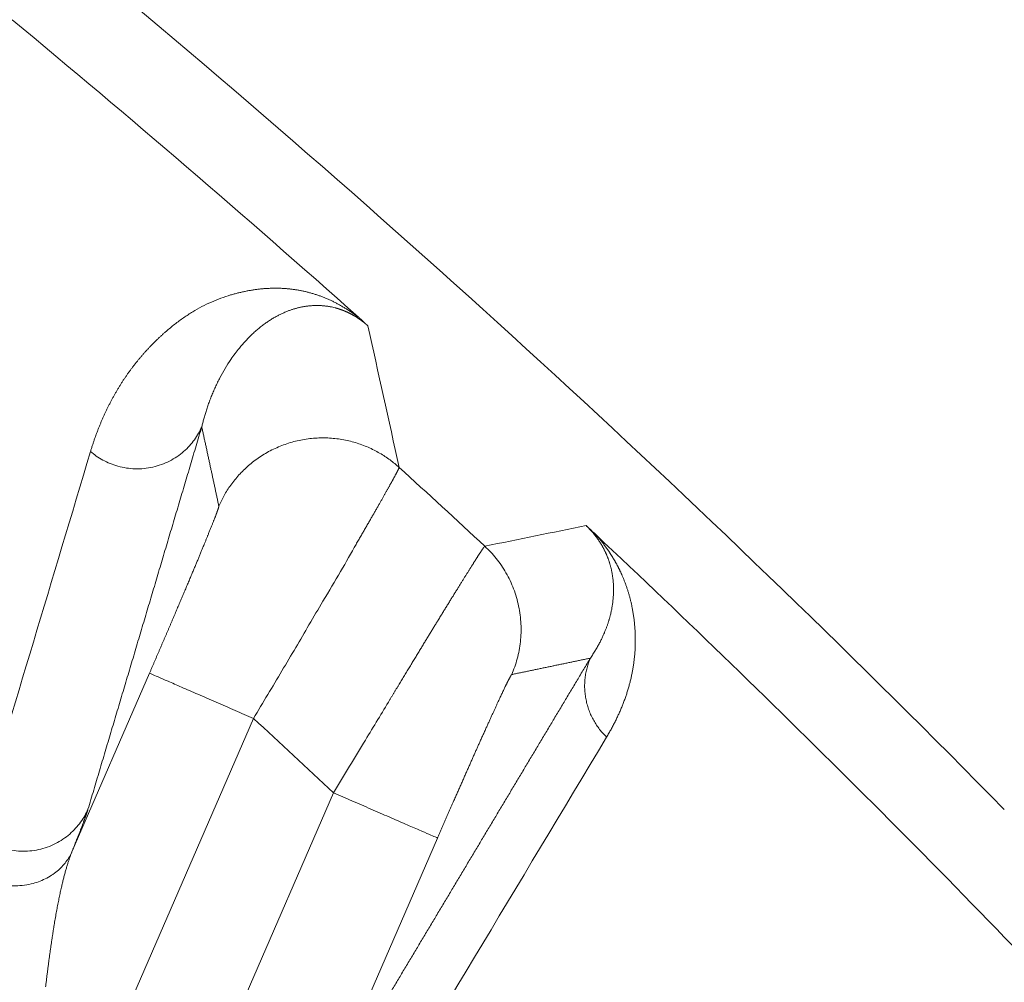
# Model space of a CAD drawing. Header units: millimetres. Extents: x 5437 to 18441, y -4466 to 3128.
# Tile 219 of 256: x 8550.69 to 8557.64, y -2716.93 to -2710.14. Entities that reach past the tile are written whole.
import ezdxf

# ---------------------------------------------------------------- set-up
doc = ezdxf.new("R2010")
doc.units = ezdxf.units.MM
doc.layers.add('1', color=7, linetype='Continuous', true_color=0xffffff)
doc.styles.add('TXT08', font='txt.shx', dxfattribs={"width": 0.8, "bigfont": 'gbcbig.shx'})
doc.dimstyles.get("Standard").update_dxf_attribs({"dimtxt": 0.18, "dimasz": 0.18, "dimexe": 0.18, "dimexo": 0.0625, "dimgap": 0.09, "dimtad": 0, "dimtih": 1, "dimtoh": 1, "dimdec": 4, "dimzin": 0, "dimdsep": 46, "dimtxsty": 'Standard', "dimcen": 0.09, "dimadec": 0, "dimazin": 0, "dimtfac": 1, "dimtdec": 4, "dimtofl": 0, "dimtmove": 0, "dimatfit": 3, "dimfxl": 1, "dimtolj": 1, "dimtzin": 0, "dimarcsym": 0})
doc.dimstyles.new('YanXiu', dxfattribs={"dimtxt": 40, "dimasz": 30, "dimexe": 0.66, "dimexo": 0.66, "dimgap": 0.66, "dimtad": 0, "dimdec": 1, "dimdsep": 46, "dimtxsty": 'TXT08', "dimcen": 0, "dimclrd": 256, "dimclre": 165, "dimclrt": 90, "dimazin": 2, "dimtfac": 1, "dimtdec": 1, "dimtofl": 0, "dimtmove": 0, "dimatfit": 3, "dimfxl": 1, "dimlwd": 5, "dimlwe": 13, "dimarcsym": 0})

# ---------------------------------------------------------------- blocks, each defined once
blk = doc.blocks.new('*D53')
at = {"color": 0, "lineweight": -2, "transparency": 16777216}
for p, q in [((10989.4307, -2154.4155), (10692.9173, -2240.8213)), ((11069.4307, -2154.4155), (10989.4307, -2154.4155)), ((8443.48, -2896.4116), (8443.48, -2896.2316)), ((8443.39, -2896.3216), (8443.57, -2896.3216))]:
    blk.add_line(p, q, dxfattribs=at)
at = {"color": 0, "lineweight": 20, "transparency": 16777216}
blk.add_solid([(10689.1871, -2228.0204), (10696.6476, -2253.6222), (10616.1119, -2263.2029)], dxfattribs=at)
at = {"layer": 'Defpoints', "color": 0, "lineweight": 20, "transparency": 16777216}
for p in [(10616.1119, -2263.2029), (6270.848, -3529.4402)]:
    blk.add_point(p, dxfattribs=at)
at = {"color": 0, "lineweight": 20, "transparency": 16777216, "insert": (11249.5207, -2154.4155), "char_height": 80, "attachment_point": 5}
blk.add_mtext('\\A1;R2260', dxfattribs=at)
blk = doc.blocks.new('*D54')
at = {"color": 0, "lineweight": -2, "transparency": 16777216}
blk.add_line((7492.6853, -2896.3216), (7463.5164, -2896.3216), dxfattribs=at)
at = {"color": 0, "lineweight": -3, "transparency": 16777216}
for start, end in [(14.7247061, 87.3296239), (101.5902046, 175.2752939)]:
    blk.add_arc((8434.1189, -2896.3216), 970.4225, start, end, dxfattribs=at)
at = {"color": 0, "lineweight": 20, "transparency": 16777216}
for points in [[(9385.6953, -2646.8098), (9359.6469, -2652.519), (9389.7986, -2727.8095)], [(7480.3159, -2816.9391), (7453.6719, -2815.84), (7463.6964, -2896.3216)]]:
    blk.add_solid(points, dxfattribs=at)
at = {"layer": 'Defpoints', "color": 0, "lineweight": 20, "transparency": 16777216}
for p in [(7900.863, -2085.5454), (10671.8171, -2501.755), (7492.7478, -2896.3216), (7740.5009, -2896.3216), (8434.1189, -2896.3216)]:
    blk.add_point(p, dxfattribs=at)
at = {"color": 0, "lineweight": 20, "transparency": 16777216, "insert": (8359.2409, -1928.7921), "char_height": 80, "attachment_point": 5}
blk.add_mtext('\\A1;165%%D', dxfattribs=at)
blk = doc.blocks.new('*D56')
at = {"lineweight": 5, "transparency": 16777216}
blk.add_line((9409.7195, -2278.0276), (9220.8999, -2398.8703), dxfattribs=at)
at = {"lineweight": 20, "transparency": 16777216}
blk.add_solid([(9218.2046, -2394.659), (9223.5951, -2403.0817), (9195.6316, -2415.0418)], dxfattribs=at)
at = {"layer": 'Defpoints', "color": 0, "lineweight": 20, "transparency": 16777216}
for p in [(9195.6316, -2415.0418), (8443.48, -2896.4116)]:
    blk.add_point(p, dxfattribs=at)
at = {"color": 90, "lineweight": 20, "transparency": 16777216, "insert": (9459.6888, -2246.0477), "char_height": 40, "attachment_point": 5, "rotation": 32.61885, "style": 'TXT08'}
blk.add_mtext('R893', dxfattribs=at)

msp = doc.modelspace()

# ---------------------------------------------------------------- linework, layer by layer
at = {"color": 7, "lineweight": 20}
msp.add_arc((8443.47995, -2896.41157), 893, 10.1099821, 350.11198757, dxfattribs=at)
at = {"layer": '1', "color": 0, "lineweight": 20}
for p, q in [((8551.0625, -2716.00916), (8551.60925, -2714.75039)), ((8552.34291, -2715.06906), (8550.69353, -2718.86637)), ((8551.25323, -2719.40432), (8552.90823, -2715.59407)), ((8553.64189, -2715.91274), (8552.71924, -2718.03693))]:
    msp.add_line(p, q, dxfattribs=at)
for centre, radius, start, end in [((8495.27522, -2777.08546), 87.5, 44.5408917, 50.3145075), ((8495.27522, -2777.08546), 86.87162, 48.283902, 50.4078826), ((8495.27522, -2777.08546), 86.27754, 47.1276878, 47.6731432), ((8495.27522, -2777.08546), 86.87162, 43.297847, 46.7881486), ((8495.27524, -2777.08544), 84.27782, 46.8551327, 47.3796407)]:
    msp.add_arc(centre, radius, start, end, dxfattribs=at)
for points, degree, knots in [([(8551.1932, -2713.18708), (8551.19549, -2713.1796), (8551.20006, -2713.16464), (8551.20718, -2713.14243), (8551.21449, -2713.12038), (8551.22201, -2713.0985), (8551.22974, -2713.07681), (8551.23767, -2713.05529), (8551.24581, -2713.03394), (8551.25415, -2713.01278), (8551.2627, -2712.99178), (8551.27146, -2712.97097), (8551.28042, -2712.95033), (8551.28959, -2712.92987), (8551.29897, -2712.90959), (8551.30856, -2712.88948), (8551.31835, -2712.86955), (8551.32835, -2712.8498), (8551.33856, -2712.83023), (8551.34898, -2712.81083), (8551.35961, -2712.79161), (8551.37045, -2712.77257), (8551.38149, -2712.75371), (8551.39275, -2712.73502), (8551.40421, -2712.71651), (8551.41588, -2712.69818), (8551.42776, -2712.68003), (8551.43986, -2712.66206), (8551.45216, -2712.64426), (8551.46467, -2712.62664), (8551.4774, -2712.60921), (8551.49033, -2712.59195), (8551.50347, -2712.57487), (8551.51683, -2712.55797), (8551.5304, -2712.54124), (8551.54417, -2712.5247), (8551.55816, -2712.50834), (8551.57236, -2712.49215), (8551.58677, -2712.47615), (8551.6014, -2712.46032), (8551.61623, -2712.44468), (8551.63128, -2712.42922), (8551.64654, -2712.41393), (8551.66201, -2712.39883), (8551.6777, -2712.38391), (8551.6936, -2712.36916), (8551.70971, -2712.3546), (8551.74046, -2712.3275), (8551.7864, -2712.28957), (8551.84912, -2712.24342), (8551.913, -2712.20195), (8551.97803, -2712.16516), (8552.04422, -2712.13307), (8552.11157, -2712.10566), (8552.16245, -2712.08884), (8552.19477, -2712.07956), (8552.20774, -2712.07598), (8552.22069, -2712.07254), (8552.2336, -2712.06926), (8552.24648, -2712.06612), (8552.25932, -2712.06314), (8552.27213, -2712.06032), (8552.28491, -2712.05764), (8552.29765, -2712.05512), (8552.31036, -2712.05274), (8552.32304, -2712.05052), (8552.33568, -2712.04845), (8552.34828, -2712.04654), (8552.36086, -2712.04477), (8552.3734, -2712.04316), (8552.3859, -2712.0417), (8552.39837, -2712.04039), (8552.41081, -2712.03924), (8552.42321, -2712.03823), (8552.43558, -2712.03738), (8552.44791, -2712.03668), (8552.46021, -2712.03613), (8552.47247, -2712.03574), (8552.4847, -2712.03549), (8552.4969, -2712.0354), (8552.50906, -2712.03546), (8552.52119, -2712.03567), (8552.53328, -2712.03604), (8552.54534, -2712.03655), (8552.55736, -2712.03722), (8552.56935, -2712.03804), (8552.58131, -2712.03901), (8552.59323, -2712.04014), (8552.60511, -2712.04141), (8552.61696, -2712.04284), (8552.62878, -2712.04442), (8552.64056, -2712.04615), (8552.6523, -2712.04804), (8552.66402, -2712.05007), (8552.67569, -2712.05226), (8552.68733, -2712.0546), (8552.69894, -2712.05709), (8552.71051, -2712.05974), (8552.72204, -2712.06253), (8552.73355, -2712.06548), (8552.74501, -2712.06858), (8552.75644, -2712.07183), (8552.76784, -2712.07524), (8552.77919, -2712.07879), (8552.79052, -2712.0825), (8552.80181, -2712.08636), (8552.81306, -2712.09037), (8552.82428, -2712.09453), (8552.83546, -2712.09885), (8552.8466, -2712.10332), (8552.85771, -2712.10794), (8552.86879, -2712.11271), (8552.87983, -2712.11763), (8552.89083, -2712.1227), (8552.9018, -2712.12793), (8552.91273, -2712.13331), (8552.92362, -2712.13884), (8552.93448, -2712.14452), (8552.9453, -2712.15035), (8552.95609, -2712.15634), (8552.96684, -2712.16248), (8552.97756, -2712.16877), (8552.98824, -2712.17521), (8552.99888, -2712.1818), (8553.00949, -2712.18855), (8553.02006, -2712.19545), (8553.0306, -2712.2025), (8553.0411, -2712.2097), (8553.05157, -2712.21706), (8553.06201, -2712.22458), (8553.07239, -2712.23222), (8553.07945, -2712.23757), (8553.08293, -2712.2402)], 3, [0, 0, 0, 0, 0.0108328, 0.0216663, 0.0325007, 0.0433359, 0.054172, 0.0650089, 0.0758469, 0.0866857, 0.0975256, 0.1083665, 0.1192084, 0.1300515, 0.1408956, 0.1517409, 0.1625873, 0.173435, 0.1842839, 0.195134, 0.2059855, 0.2168382, 0.2276924, 0.2385479, 0.2494048, 0.2602632, 0.271123, 0.2819843, 0.2928472, 0.3037117, 0.3145777, 0.3254454, 0.3363147, 0.3471857, 0.3580584, 0.3689329, 0.3798092, 0.3906873, 0.4015672, 0.412449, 0.4233327, 0.4342183, 0.4451059, 0.4559955, 0.4668871, 0.4777808, 0.4886766, 0.4995745, 0.5393801, 0.5777972, 0.6148281, 0.6504754, 0.684742, 0.7176314, 0.7491473, 0.7549203, 0.7606252, 0.7662621, 0.7718311, 0.7773321, 0.7827652, 0.7881304, 0.7934277, 0.7986572, 0.8038188, 0.8089126, 0.8139386, 0.8188969, 0.8237875, 0.8286104, 0.8333656, 0.8380533, 0.8426733, 0.8472258, 0.8517108, 0.8561284, 0.8604785, 0.8647613, 0.8689767, 0.8731249, 0.8772059, 0.8812196, 0.8851663, 0.889046, 0.8928586, 0.8966043, 0.9002832, 0.9038954, 0.9074408, 0.9109196, 0.914332, 0.9176778, 0.9209574, 0.9241708, 0.927318, 0.9303993, 0.9334147, 0.9363644, 0.9392485, 0.9420672, 0.9448207, 0.9475091, 0.9501326, 0.9526914, 0.9551858, 0.957616, 0.9599822, 0.9622848, 0.964524, 0.9667001, 0.9688137, 0.9708649, 0.9728543, 0.9747824, 0.9766496, 0.9784566, 0.9802039, 0.9818923, 0.9835225, 0.9850955, 0.9866121, 0.9880735, 0.9894808, 0.9908354, 0.9921388, 0.9933927, 0.994599, 0.9957597, 0.9968774, 0.9979546, 0.9989943, 1, 1, 1, 1]), ([(8552.75152, -2712.15874), (8552.74834, -2712.15899), (8552.74191, -2712.15949), (8552.73237, -2712.16046), (8552.72275, -2712.1616), (8552.71307, -2712.16291), (8552.70334, -2712.16442), (8552.69356, -2712.16611), (8552.68372, -2712.16799), (8552.67383, -2712.17006), (8552.66389, -2712.17232), (8552.6539, -2712.17478), (8552.64388, -2712.17744), (8552.63381, -2712.1803), (8552.6237, -2712.18336), (8552.61356, -2712.18663), (8552.60338, -2712.1901), (8552.59317, -2712.19377), (8552.58643, -2712.19636), (8552.58303, -2712.19767)], 3, [0, 0, 0, 0, 0.0488924, 0.0990252, 0.1503986, 0.2030129, 0.2568684, 0.3119652, 0.3683035, 0.4258834, 0.4847052, 0.5447689, 0.6060747, 0.6686228, 0.7324132, 0.797446, 0.8637214, 0.9312393, 1, 1, 1, 1]), ([(8552.88372, -2712.16593), (8552.88106, -2712.16544), (8552.87565, -2712.16447), (8552.86766, -2712.16319), (8552.85961, -2712.16202), (8552.85152, -2712.16098), (8552.84339, -2712.16007), (8552.83521, -2712.15929), (8552.827, -2712.15863), (8552.81874, -2712.15811), (8552.81045, -2712.15771), (8552.80212, -2712.15745), (8552.79375, -2712.15732), (8552.78823, -2712.15734), (8552.78544, -2712.15735)], 3, [0, 0, 0, 0, 0.0720521, 0.1461515, 0.2222998, 0.300498, 0.3807472, 0.4630486, 0.547403, 0.6338114, 0.7222746, 0.8127933, 0.9053682, 1, 1, 1, 1]), ([(8552.55809, -2712.208), (8552.55448, -2712.20961), (8552.54715, -2712.21287), (8552.53621, -2712.21805), (8552.52509, -2712.22354), (8552.5138, -2712.22938), (8552.50236, -2712.23556), (8552.49077, -2712.2421), (8552.47903, -2712.24901), (8552.46715, -2712.25629), (8552.45513, -2712.26396), (8552.443, -2712.27202), (8552.43075, -2712.28048), (8552.41839, -2712.28936), (8552.40594, -2712.29865), (8552.3934, -2712.30838), (8552.38079, -2712.31854), (8552.36811, -2712.32914), (8552.35538, -2712.3402), (8552.3426, -2712.35171), (8552.3298, -2712.36369), (8552.31697, -2712.37613), (8552.30855, -2712.38468), (8552.3043, -2712.389)], 3, [0, 0, 0, 0, 0.0354761, 0.0721665, 0.1100711, 0.14919, 0.1895232, 0.2310708, 0.2738328, 0.3178091, 0.3629998, 0.4094048, 0.4570242, 0.5058579, 0.5559059, 0.6071682, 0.6596447, 0.7133354, 0.7682402, 0.8243592, 0.8816921, 0.9402391, 1, 1, 1, 1]), ([(8553.14976, -2712.3002), (8553.14887, -2712.2994), (8553.14707, -2712.2978), (8553.14437, -2712.29543), (8553.14165, -2712.29307), (8553.13892, -2712.29072), (8553.13618, -2712.2884), (8553.13343, -2712.28609), (8553.13066, -2712.2838), (8553.12789, -2712.28152), (8553.1251, -2712.27927), (8553.12231, -2712.27703), (8553.1195, -2712.27481), (8553.11668, -2712.27261), (8553.11386, -2712.27043), (8553.11102, -2712.26827), (8553.10817, -2712.26612), (8553.1053, -2712.26399), (8553.10243, -2712.26188), (8553.09955, -2712.25979), (8553.09666, -2712.25772), (8553.09375, -2712.25567), (8553.09084, -2712.25363), (8553.08791, -2712.25161), (8553.08498, -2712.24962), (8553.08203, -2712.24764), (8553.07907, -2712.24568), (8553.0761, -2712.24374), (8553.07313, -2712.24182), (8553.07014, -2712.23992), (8553.06714, -2712.23804), (8553.06413, -2712.23617), (8553.06112, -2712.23433), (8553.05809, -2712.23251), (8553.05505, -2712.2307), (8553.052, -2712.22892), (8553.04895, -2712.22716), (8553.04588, -2712.22542), (8553.04281, -2712.22369), (8553.03972, -2712.22199), (8553.03663, -2712.22031), (8553.03352, -2712.21865), (8553.03041, -2712.21701), (8553.02729, -2712.21539), (8553.02416, -2712.21379), (8553.02102, -2712.21221), (8553.01788, -2712.21065), (8553.01472, -2712.20911), (8553.01156, -2712.2076), (8553.00838, -2712.2061), (8553.0052, -2712.20463), (8553.00201, -2712.20318), (8552.99882, -2712.20175), (8552.99561, -2712.20034), (8552.9924, -2712.19895), (8552.98918, -2712.19759), (8552.98595, -2712.19624), (8552.98271, -2712.19492), (8552.97947, -2712.19362), (8552.97622, -2712.19234), (8552.97296, -2712.19109), (8552.9697, -2712.18985), (8552.96643, -2712.18864), (8552.96315, -2712.18745), (8552.95986, -2712.18628), (8552.95657, -2712.18514), (8552.95327, -2712.18402), (8552.94997, -2712.18292), (8552.94666, -2712.18184), (8552.94334, -2712.18079), (8552.94002, -2712.17975), (8552.93669, -2712.17874), (8552.93336, -2712.17776), (8552.93002, -2712.17679), (8552.92667, -2712.17585), (8552.92332, -2712.17494), (8552.9211, -2712.17435), (8552.91998, -2712.17405)], 3, [0, 0, 0, 0, 0.0048735, 0.0097606, 0.0146821, 0.0196587, 0.0247102, 0.0298556, 0.0351131, 0.0404993, 0.0460301, 0.0517199, 0.057582, 0.0636287, 0.069871, 0.076319, 0.0829818, 0.0898679, 0.0969846, 0.1043388, 0.1119367, 0.1197839, 0.1278853, 0.1362458, 0.1448694, 0.1537599, 0.1629209, 0.1723556, 0.1820669, 0.1920574, 0.2023296, 0.2128858, 0.2237281, 0.2348583, 0.2462784, 0.2579898, 0.2699941, 0.2822928, 0.2948872, 0.3077785, 0.3209678, 0.3344562, 0.3482447, 0.3623342, 0.3767257, 0.3914199, 0.4064176, 0.4217195, 0.4373263, 0.4532387, 0.4694573, 0.4859825, 0.5028151, 0.5199555, 0.5374041, 0.5551614, 0.573228, 0.5916041, 0.6102902, 0.6292866, 0.6485938, 0.668212, 0.6881416, 0.7083828, 0.7289361, 0.7498016, 0.7709796, 0.7924704, 0.8142742, 0.8363913, 0.8588218, 0.8815661, 0.9046243, 0.9279966, 0.9516832, 0.9756843, 1, 1, 1, 1]), ([(8553.08535, -2712.24205), (8553.08729, -2712.24378), (8553.0911, -2712.24719), (8553.0967, -2712.25219), (8553.10208, -2712.25701), (8553.10725, -2712.26165), (8553.1122, -2712.26609), (8553.11693, -2712.27035), (8553.1224, -2712.27529), (8553.12868, -2712.28097), (8553.13576, -2712.2874), (8553.14287, -2712.29388), (8553.14743, -2712.29806), (8553.14976, -2712.3002)], 3, [0, 0, 0, 0, 0.0838834, 0.1648277, 0.242946, 0.3183646, 0.3912234, 0.4616778, 0.5298995, 0.6397832, 0.7542489, 0.8740905, 1, 1, 1, 1]), ([(8552.09884, -2712.68139), (8552.09595, -2712.68714), (8552.09022, -2712.69854), (8552.08194, -2712.71575), (8552.07398, -2712.73284), (8552.06634, -2712.74982), (8552.05902, -2712.76667), (8552.052, -2712.78339), (8552.04528, -2712.79997), (8552.03886, -2712.81639), (8552.03271, -2712.83266), (8552.02685, -2712.84876), (8552.02125, -2712.86468), (8552.01591, -2712.88042), (8552.01082, -2712.89597), (8552.00597, -2712.91134), (8552.00136, -2712.9265), (8551.99698, -2712.94146), (8551.99282, -2712.95621), (8551.98887, -2712.97075), (8551.98512, -2712.98508), (8551.98156, -2712.99918), (8551.97931, -2713.00856), (8551.9782, -2713.0132)], 3, [0, 0, 0, 0, 0.0567395, 0.1125668, 0.1674818, 0.2214847, 0.2745755, 0.3267541, 0.3780206, 0.428375, 0.4778174, 0.5263478, 0.5739661, 0.6206726, 0.6664671, 0.7113498, 0.7553207, 0.7983797, 0.8405271, 0.8817627, 0.9220867, 0.9614991, 1, 1, 1, 1]), ([(8553.37099, -2713.29913), (8553.37097, -2713.29932), (8553.37093, -2713.29968), (8553.37071, -2713.30051), (8553.37037, -2713.30152), (8553.36991, -2713.30276), (8553.36932, -2713.30421), (8553.36861, -2713.30588), (8553.36777, -2713.30776), (8553.36681, -2713.30987), (8553.36571, -2713.31218), (8553.36449, -2713.31472), (8553.36314, -2713.31748), (8553.36166, -2713.32045), (8553.36005, -2713.32365), (8553.35831, -2713.32707), (8553.35644, -2713.33071), (8553.35444, -2713.33457), (8553.3523, -2713.33865), (8553.35004, -2713.34295), (8553.34764, -2713.34748), (8553.34511, -2713.35223), (8553.34244, -2713.3572), (8553.33964, -2713.3624), (8553.33671, -2713.36782), (8553.33364, -2713.37347), (8553.33044, -2713.37934), (8553.32711, -2713.38544), (8553.32364, -2713.39176), (8553.32003, -2713.39831), (8553.31629, -2713.40508), (8553.31242, -2713.41208), (8553.3084, -2713.4193), (8553.30426, -2713.42675), (8553.29997, -2713.43443), (8553.29556, -2713.44232), (8553.29251, -2713.44776), (8553.29099, -2713.45048)], 3, [0, 0, 0, 0, 0.0277727, 0.0555907, 0.0834543, 0.1113635, 0.1393185, 0.1673195, 0.1953666, 0.22346, 0.2515998, 0.2797861, 0.3080192, 0.3362992, 0.3646261, 0.3930002, 0.4214216, 0.4498905, 0.4784069, 0.5069711, 0.5355832, 0.5642433, 0.5929515, 0.6217081, 0.650513, 0.6793666, 0.7082688, 0.7372199, 0.76622, 0.7952692, 0.8243677, 0.8535155, 0.8827128, 0.9119598, 0.9412566, 0.9706033, 1, 1, 1, 1]), ([(8553.29099, -2713.45048), (8553.28955, -2713.45304), (8553.28668, -2713.45815), (8553.28224, -2713.46606), (8553.27768, -2713.47416), (8553.27299, -2713.48247), (8553.26819, -2713.49098), (8553.26327, -2713.4997), (8553.25822, -2713.50862), (8553.25305, -2713.51774), (8553.24776, -2713.52707), (8553.24235, -2713.53661), (8553.23681, -2713.54635), (8553.23115, -2713.55629), (8553.22537, -2713.56645), (8553.21946, -2713.5768), (8553.21343, -2713.58737), (8553.20728, -2713.59814), (8553.201, -2713.60912), (8553.1946, -2713.6203), (8553.18807, -2713.63169), (8553.18142, -2713.64328), (8553.17465, -2713.65508), (8553.16775, -2713.66709), (8553.16073, -2713.6793), (8553.15358, -2713.69172), (8553.14632, -2713.70434), (8553.13892, -2713.71717), (8553.13141, -2713.7302), (8553.12377, -2713.74343), (8553.11601, -2713.75687), (8553.10813, -2713.77052), (8553.10013, -2713.78436), (8553.092, -2713.79841), (8553.08375, -2713.81266), (8553.07539, -2713.8271), (8553.06973, -2713.83688), (8553.06689, -2713.84178)], 3, [0, 0, 0, 0, 0.0272508, 0.0545783, 0.0819824, 0.1094634, 0.1370213, 0.1646562, 0.1923683, 0.2201576, 0.2480242, 0.2759682, 0.3039898, 0.332089, 0.3602659, 0.3885206, 0.4168532, 0.4452638, 0.4737525, 0.5023193, 0.5309645, 0.5596879, 0.5884899, 0.6173703, 0.6463294, 0.6753672, 0.7044837, 0.7336791, 0.7629535, 0.7923069, 0.8217394, 0.8512511, 0.880842, 0.9105123, 0.940262, 0.9700912, 1, 1, 1, 1]), ([(8551.60925, -2714.75039), (8551.65425, -2714.64678), (8551.69895, -2714.54337), (8551.74294, -2714.44106), (8551.82638, -2714.24589), (8551.90156, -2714.06789), (8551.93612, -2713.98546), (8551.98227, -2713.87438), (8552.02009, -2713.78168), (8552.03158, -2713.75328), (8552.0625, -2713.67621), (8552.08402, -2713.62023), (8552.09369, -2713.59348), (8552.09883, -2713.57692), (8552.09878, -2713.57226), (8552.09877, -2713.5721), (8552.09875, -2713.57195), (8552.09873, -2713.57183)], 5, [0, 0, 0, 0, 0, 0, 0.2933404, 0.2933404, 0.2933404, 0.5785294, 0.5785294, 0.5785294, 0.7171481, 0.7171481, 0.7171481, 0.9890643, 0.9890643, 0.9890643, 1, 1, 1, 1, 1, 1]), ([(8554.85546, -2713.97183), (8554.85473, -2713.96956), (8554.85329, -2713.96507), (8554.85101, -2713.95827), (8554.84865, -2713.95151), (8554.84622, -2713.94479), (8554.84372, -2713.93811), (8554.84114, -2713.93148), (8554.83849, -2713.92488), (8554.83576, -2713.91832), (8554.83296, -2713.91181), (8554.8301, -2713.90534), (8554.82716, -2713.89891), (8554.82415, -2713.89252), (8554.82107, -2713.88618), (8554.81792, -2713.87989), (8554.8147, -2713.87364), (8554.81142, -2713.86744), (8554.80807, -2713.86128), (8554.80465, -2713.85517), (8554.80117, -2713.84911), (8554.79763, -2713.8431), (8554.79402, -2713.83714), (8554.79034, -2713.83123), (8554.78661, -2713.82537), (8554.78281, -2713.81956), (8554.77895, -2713.8138), (8554.77503, -2713.80809), (8554.77105, -2713.80244), (8554.76701, -2713.79683), (8554.76292, -2713.79128), (8554.75877, -2713.78578), (8554.75456, -2713.78034), (8554.75029, -2713.77495), (8554.74597, -2713.76961), (8554.7416, -2713.76433), (8554.73717, -2713.7591), (8554.73269, -2713.75393), (8554.72815, -2713.74881), (8554.72356, -2713.74374), (8554.71892, -2713.73872), (8554.71422, -2713.73376), (8554.70947, -2713.72885), (8554.70467, -2713.72399), (8554.69981, -2713.71917), (8554.69489, -2713.71441), (8554.69156, -2713.71127), (8554.68991, -2713.70971)], 3, [0, 0, 0, 0, 0.0408686, 0.0808496, 0.1199435, 0.1581512, 0.1954732, 0.2319104, 0.2674636, 0.3021339, 0.335922, 0.3688291, 0.4008564, 0.4320051, 0.4622766, 0.4916723, 0.5201939, 0.5478432, 0.574622, 0.6005326, 0.6255774, 0.6497589, 0.6730801, 0.6955442, 0.7171549, 0.7379163, 0.7578331, 0.7769104, 0.7951543, 0.8125715, 0.82917, 0.8449588, 0.8599484, 0.8741512, 0.8875818, 0.9002571, 0.9121978, 0.9234282, 0.9339776, 0.9438815, 0.9531827, 0.961933, 0.9701942, 0.97804, 0.9855564, 0.9928407, 1, 1, 1, 1]), ([(8554.68992, -2713.70971), (8554.69116, -2713.71084), (8554.69364, -2713.7131), (8554.69749, -2713.71664), (8554.70143, -2713.72025), (8554.70546, -2713.72397), (8554.70959, -2713.72778), (8554.71381, -2713.73168), (8554.71813, -2713.73568), (8554.72255, -2713.73978), (8554.72705, -2713.74397), (8554.73165, -2713.74825), (8554.73635, -2713.75264), (8554.74114, -2713.75711), (8554.74602, -2713.76168), (8554.751, -2713.76634), (8554.75435, -2713.76949), (8554.75603, -2713.77108)], 3, [0, 0, 0, 0, 0.0648344, 0.1293683, 0.1937334, 0.2580626, 0.3224888, 0.3871445, 0.4521608, 0.5176666, 0.5837878, 0.650647, 0.7183627, 0.7870491, 0.8568154, 0.9277659, 1, 1, 1, 1]), ([(8554.75674, -2713.77174), (8554.75811, -2713.77326), (8554.76086, -2713.77632), (8554.76491, -2713.78087), (8554.76893, -2713.78544), (8554.77292, -2713.79003), (8554.77688, -2713.79464), (8554.78081, -2713.79927), (8554.78471, -2713.80391), (8554.78858, -2713.80857), (8554.79243, -2713.81324), (8554.79624, -2713.81793), (8554.80003, -2713.82264), (8554.80379, -2713.82737), (8554.80751, -2713.83211), (8554.81121, -2713.83687), (8554.81488, -2713.84165), (8554.81852, -2713.84644), (8554.82213, -2713.85126), (8554.82571, -2713.85608), (8554.82926, -2713.86093), (8554.83279, -2713.86579), (8554.83628, -2713.87067), (8554.83975, -2713.87557), (8554.84318, -2713.88048), (8554.84659, -2713.88541), (8554.84997, -2713.89036), (8554.85332, -2713.89533), (8554.85664, -2713.90031), (8554.85993, -2713.90531), (8554.86319, -2713.91032), (8554.86642, -2713.91535), (8554.86962, -2713.9204), (8554.8728, -2713.92547), (8554.87594, -2713.93055), (8554.87906, -2713.93566), (8554.88214, -2713.94077), (8554.8852, -2713.94591), (8554.88823, -2713.95106), (8554.89123, -2713.95623), (8554.8942, -2713.96141), (8554.89714, -2713.96662), (8554.90005, -2713.97184), (8554.90293, -2713.97707), (8554.90578, -2713.98233), (8554.90861, -2713.9876), (8554.9114, -2713.99288), (8554.91417, -2713.99819), (8554.9169, -2714.00351), (8554.91961, -2714.00885), (8554.92229, -2714.0142), (8554.92494, -2714.01957), (8554.92756, -2714.02496), (8554.93015, -2714.03037), (8554.93271, -2714.03579), (8554.93524, -2714.04123), (8554.93774, -2714.04669), (8554.94022, -2714.05216), (8554.94266, -2714.05765), (8554.94426, -2714.06129), (8554.94506, -2714.06312)], 3, [0, 0, 0, 0, 0.0099368, 0.0200499, 0.0303473, 0.0408366, 0.0515248, 0.0624187, 0.0735247, 0.0848487, 0.0963965, 0.1081733, 0.1201842, 0.1324339, 0.144927, 0.1576675, 0.1706596, 0.1839069, 0.197413, 0.2111813, 0.2252148, 0.2395165, 0.2540893, 0.2689359, 0.2840586, 0.29946, 0.3151423, 0.3311075, 0.3473577, 0.3638949, 0.3807208, 0.3978372, 0.4152457, 0.4329479, 0.4509452, 0.4692391, 0.4878309, 0.5067218, 0.5259132, 0.5454062, 0.5652018, 0.5853012, 0.6057053, 0.6264151, 0.6474316, 0.6687556, 0.690388, 0.7123296, 0.7345812, 0.7571435, 0.7800172, 0.803203, 0.8267016, 0.8505136, 0.8746397, 0.8990803, 0.9238362, 0.9489077, 0.9742955, 1, 1, 1, 1]), ([(8553.64645, -2714.37575), (8553.64925, -2714.37119), (8553.65484, -2714.36207), (8553.66311, -2714.3486), (8553.67129, -2714.33529), (8553.67937, -2714.32215), (8553.68734, -2714.30919), (8553.69521, -2714.2964), (8553.70298, -2714.28379), (8553.71065, -2714.27136), (8553.71821, -2714.2591), (8553.72567, -2714.24701), (8553.73302, -2714.23511), (8553.74026, -2714.22338), (8553.7474, -2714.21184), (8553.75444, -2714.20047), (8553.76136, -2714.18928), (8553.76818, -2714.17828), (8553.77489, -2714.16745), (8553.78149, -2714.15681), (8553.78798, -2714.14635), (8553.79436, -2714.13607), (8553.80064, -2714.12597), (8553.8068, -2714.11606), (8553.81286, -2714.10634), (8553.8188, -2714.09679), (8553.82463, -2714.08743), (8553.83035, -2714.07826), (8553.83597, -2714.06927), (8553.84146, -2714.06047), (8553.84685, -2714.05185), (8553.85213, -2714.04341), (8553.8573, -2714.03517), (8553.86235, -2714.02711), (8553.86729, -2714.01923), (8553.87212, -2714.01154), (8553.87684, -2714.00404), (8553.88144, -2713.99672), (8553.88594, -2713.98959), (8553.89032, -2713.98265), (8553.89459, -2713.97589), (8553.89875, -2713.96932), (8553.9028, -2713.96294), (8553.90673, -2713.95674), (8553.91056, -2713.95072), (8553.91427, -2713.9449), (8553.91787, -2713.93926), (8553.92136, -2713.9338), (8553.92474, -2713.92853), (8553.92801, -2713.92345), (8553.93117, -2713.91855), (8553.93422, -2713.91384), (8553.93715, -2713.90931), (8553.93998, -2713.90496), (8553.9427, -2713.9008), (8553.94531, -2713.89683), (8553.94781, -2713.89303), (8553.95021, -2713.88942), (8553.95249, -2713.88599), (8553.95467, -2713.88275), (8553.95674, -2713.87969), (8553.9587, -2713.87681), (8553.96056, -2713.87411), (8553.96231, -2713.87159), (8553.96395, -2713.86925), (8553.96549, -2713.86709), (8553.96692, -2713.86511), (8553.96825, -2713.86331), (8553.96948, -2713.86169), (8553.9706, -2713.86024), (8553.97162, -2713.85897), (8553.97254, -2713.85788), (8553.97335, -2713.85697), (8553.97407, -2713.85623), (8553.97468, -2713.85567), (8553.9752, -2713.85527), (8553.97546, -2713.85515), (8553.97559, -2713.85509)], 3, [0, 0, 0, 0, 0.0141715, 0.0283191, 0.042443, 0.056543, 0.0706194, 0.0846721, 0.0987012, 0.1127068, 0.1266887, 0.1406472, 0.1545823, 0.168494, 0.1823823, 0.1962473, 0.210089, 0.2239076, 0.2377029, 0.2514752, 0.2652244, 0.2789506, 0.2926538, 0.3063341, 0.3199915, 0.3336261, 0.3472379, 0.360827, 0.3743934, 0.3879372, 0.4014585, 0.4149572, 0.4284335, 0.4418873, 0.4553188, 0.468728, 0.4821149, 0.4954796, 0.5088222, 0.5221427, 0.5354412, 0.5487177, 0.5619722, 0.5752049, 0.5884158, 0.6016049, 0.6147723, 0.6279181, 0.6410423, 0.6541449, 0.6672261, 0.6802859, 0.6933243, 0.7063415, 0.7193374, 0.7323121, 0.7452657, 0.7581983, 0.7711099, 0.7840005, 0.7968703, 0.8097193, 0.8225475, 0.8353551, 0.848142, 0.8609083, 0.8736542, 0.8863797, 0.8990847, 0.9117695, 0.9244341, 0.9370784, 0.9497027, 0.9623069, 0.9748912, 0.9874555, 1, 1, 1, 1]), ([(8554.88138, -2714.10863), (8554.88107, -2714.10482), (8554.88046, -2714.09735), (8554.87931, -2714.08616), (8554.87801, -2714.07524), (8554.87656, -2714.06459), (8554.87497, -2714.0542), (8554.87324, -2714.04408), (8554.8714, -2714.03423), (8554.86943, -2714.02464), (8554.86737, -2714.01532), (8554.86519, -2714.00625), (8554.86295, -2713.99747), (8554.86131, -2713.99155), (8554.86051, -2713.98868)], 3, [0, 0, 0, 0, 0.1050093, 0.2060748, 0.3031969, 0.3963764, 0.4856139, 0.5709104, 0.6522669, 0.7296846, 0.8031649, 0.8727095, 0.9383204, 1, 1, 1, 1]), ([(8554.94506, -2714.06312), (8554.94652, -2714.06651), (8554.94947, -2714.07334), (8554.95369, -2714.08347), (8554.95782, -2714.09365), (8554.96184, -2714.10385), (8554.96576, -2714.11409), (8554.96956, -2714.12435), (8554.97326, -2714.13465), (8554.97685, -2714.14497), (8554.98034, -2714.15533), (8554.98372, -2714.16571), (8554.98699, -2714.17613), (8554.99015, -2714.18657), (8554.99321, -2714.19705), (8554.99616, -2714.20755), (8554.99901, -2714.21809), (8555.00174, -2714.22865), (8555.00437, -2714.23925), (8555.00689, -2714.24987), (8555.00931, -2714.26053), (8555.01162, -2714.27121), (8555.01383, -2714.28193), (8555.01519, -2714.28902), (8555.01588, -2714.2926)], 3, [0, 0, 0, 0, 0.0376734, 0.0760771, 0.1152132, 0.1550837, 0.1956903, 0.2370347, 0.2791186, 0.3219435, 0.3655108, 0.409822, 0.4548784, 0.5006812, 0.5472316, 0.5945308, 0.6425798, 0.6913797, 0.7409315, 0.7912361, 0.8422944, 0.8941073, 0.9466755, 1, 1, 1, 1]), ([(8554.86524, -2714.32404), (8554.86616, -2714.31987), (8554.86798, -2714.31157), (8554.87048, -2714.29896), (8554.87277, -2714.28632), (8554.87484, -2714.27365), (8554.8767, -2714.26095), (8554.87833, -2714.24822), (8554.87974, -2714.23547), (8554.88093, -2714.2227), (8554.88189, -2714.20992), (8554.88262, -2714.19713), (8554.88313, -2714.18433), (8554.88341, -2714.17154), (8554.88346, -2714.15875), (8554.88329, -2714.14599), (8554.88298, -2714.1374), (8554.88283, -2714.13313)], 3, [0, 0, 0, 0, 0.0727643, 0.1446569, 0.2156781, 0.2858279, 0.3551065, 0.4235139, 0.4910503, 0.5577159, 0.6235106, 0.6884347, 0.7524883, 0.8156714, 0.8779844, 0.9394272, 1, 1, 1, 1]), ([(8555.01588, -2714.2926), (8555.01676, -2714.29728), (8555.01851, -2714.3067), (8555.02091, -2714.32069), (8555.02316, -2714.33468), (8555.02524, -2714.34867), (8555.02716, -2714.36265), (8555.02892, -2714.37662), (8555.03051, -2714.39058), (8555.03193, -2714.40454), (8555.03319, -2714.41849), (8555.03429, -2714.43243), (8555.03522, -2714.44636), (8555.03599, -2714.46029), (8555.0366, -2714.47421), (8555.03704, -2714.48812), (8555.03732, -2714.50203), (8555.03743, -2714.51592), (8555.03738, -2714.52981), (8555.03716, -2714.54369), (8555.03678, -2714.55757), (8555.03624, -2714.57143), (8555.03553, -2714.58529), (8555.03466, -2714.59914), (8555.03363, -2714.61298), (8555.03243, -2714.62682), (8555.03107, -2714.64064), (8555.02954, -2714.65446), (8555.02785, -2714.66827), (8555.026, -2714.68208), (8555.02398, -2714.69587), (8555.0218, -2714.70966), (8555.01946, -2714.72344), (8555.01695, -2714.73721), (8555.01428, -2714.75097), (8555.01145, -2714.76473), (8555.00845, -2714.77848), (8555.00529, -2714.79222), (8555.00197, -2714.80595), (8554.99848, -2714.81967), (8554.99483, -2714.83339), (8554.99102, -2714.8471), (8554.98704, -2714.8608), (8554.98291, -2714.87449), (8554.9786, -2714.88817), (8554.97414, -2714.90185), (8554.96951, -2714.91552), (8554.96472, -2714.92918), (8554.95977, -2714.94283), (8554.95465, -2714.95647), (8554.94937, -2714.97011), (8554.94393, -2714.98374), (8554.93832, -2714.99736), (8554.93256, -2715.01097), (8554.92662, -2715.02458), (8554.92053, -2715.03817), (8554.91428, -2715.05176), (8554.90786, -2715.06534), (8554.90128, -2715.07892), (8554.89454, -2715.09248), (8554.88763, -2715.10604), (8554.88057, -2715.11959), (8554.87334, -2715.13313), (8554.86594, -2715.14666), (8554.85839, -2715.16019), (8554.85067, -2715.17371), (8554.8428, -2715.18722), (8554.83745, -2715.19618), (8554.83476, -2715.20068)], 3, [0, 0, 0, 0, 0.0108401, 0.0218106, 0.0329114, 0.0441428, 0.055505, 0.0669981, 0.0786223, 0.0903777, 0.1022644, 0.1142827, 0.1264325, 0.1387141, 0.1511276, 0.1636731, 0.1763507, 0.1891605, 0.2021027, 0.2151773, 0.2283845, 0.2417242, 0.2551968, 0.2688021, 0.2825404, 0.2964117, 0.3104161, 0.3245537, 0.3388245, 0.3532287, 0.3677663, 0.3824374, 0.3972421, 0.4121804, 0.4272524, 0.4424582, 0.4577978, 0.4732713, 0.4888788, 0.5046203, 0.5204959, 0.5365056, 0.5526496, 0.5689277, 0.5853402, 0.6018871, 0.6185683, 0.635384, 0.6523342, 0.6694189, 0.6866383, 0.7039923, 0.721481, 0.7391044, 0.7568625, 0.7747555, 0.7927833, 0.810946, 0.8292437, 0.8476763, 0.8662439, 0.8849465, 0.9037842, 0.9227571, 0.941865, 0.9611081, 0.9804864, 1, 1, 1, 1]), ([(8553.30516, -2714.93665), (8553.3086, -2714.93097), (8553.31546, -2714.91965), (8553.32568, -2714.90279), (8553.33581, -2714.88607), (8553.34585, -2714.86951), (8553.35581, -2714.85309), (8553.36567, -2714.83683), (8553.37545, -2714.82071), (8553.38514, -2714.80475), (8553.39473, -2714.78894), (8553.40424, -2714.77329), (8553.41365, -2714.75779), (8553.42297, -2714.74244), (8553.4322, -2714.72724), (8553.44134, -2714.7122), (8553.45038, -2714.69732), (8553.45933, -2714.68259), (8553.46819, -2714.66802), (8553.47696, -2714.6536), (8553.48563, -2714.63933), (8553.49421, -2714.62523), (8553.5027, -2714.61128), (8553.51109, -2714.59748), (8553.5194, -2714.58384), (8553.5276, -2714.57036), (8553.53572, -2714.55704), (8553.54374, -2714.54386), (8553.55167, -2714.53085), (8553.55951, -2714.51799), (8553.56726, -2714.50529), (8553.57491, -2714.49274), (8553.58247, -2714.48035), (8553.58994, -2714.46811), (8553.59732, -2714.45603), (8553.60461, -2714.4441), (8553.61181, -2714.43232), (8553.61891, -2714.4207), (8553.62593, -2714.40924), (8553.63286, -2714.39792), (8553.6397, -2714.38676), (8553.6442, -2714.37941), (8553.64645, -2714.37575)], 3, [0, 0, 0, 0, 0.027348, 0.0545753, 0.0816819, 0.1086679, 0.1355331, 0.1622777, 0.1889017, 0.215405, 0.2417878, 0.26805, 0.2941917, 0.3202129, 0.3461136, 0.3718939, 0.3975537, 0.4230931, 0.4485121, 0.4738108, 0.4989892, 0.5240473, 0.5489851, 0.5738027, 0.5985001, 0.6230774, 0.6475345, 0.6718715, 0.6960884, 0.7201854, 0.7441623, 0.7680193, 0.7917563, 0.8153735, 0.8388708, 0.8622484, 0.8855061, 0.9086442, 0.9316625, 0.9545613, 0.9773404, 1, 1, 1, 1]), ([(8554.71998, -2714.64433), (8554.72318, -2714.63966), (8554.72951, -2714.63042), (8554.73865, -2714.61649), (8554.74739, -2714.60275), (8554.75571, -2714.58918), (8554.76363, -2714.57581), (8554.77117, -2714.56265), (8554.77832, -2714.54971), (8554.7851, -2714.53701), (8554.79153, -2714.52456), (8554.79761, -2714.51236), (8554.80335, -2714.50043), (8554.80876, -2714.48877), (8554.81386, -2714.47741), (8554.81866, -2714.46634), (8554.82316, -2714.45557), (8554.82739, -2714.44511), (8554.83134, -2714.43497), (8554.83504, -2714.42515), (8554.83849, -2714.41566), (8554.8417, -2714.40651), (8554.84468, -2714.39769), (8554.84745, -2714.38922), (8554.85001, -2714.38109), (8554.85237, -2714.37332), (8554.85454, -2714.3659), (8554.85654, -2714.35883), (8554.85836, -2714.35212), (8554.86003, -2714.34578), (8554.86106, -2714.34163), (8554.86156, -2714.33963)], 3, [0, 0, 0, 0, 0.0521651, 0.103068, 0.1527087, 0.2010869, 0.2482027, 0.2940559, 0.3386463, 0.3819738, 0.4240385, 0.46484, 0.5043785, 0.5426537, 0.5796657, 0.6154143, 0.6498994, 0.683121, 0.715079, 0.7457734, 0.7752041, 0.8033711, 0.8302743, 0.8559137, 0.8802892, 0.9034008, 0.9252486, 0.9458323, 0.9651522, 0.9832081, 1, 1, 1, 1]), ([(8552.73452, -2714.40951), (8552.67365, -2714.51498), (8552.60956, -2714.6238), (8552.47798, -2714.8448), (8552.41049, -2714.95696), (8552.34291, -2715.06906)], 3, [0, 0, 0, 0, 0.5, 0.5, 1, 1, 1, 1]), ([(8554.16504, -2714.75996), (8554.16287, -2714.7604), (8554.1559, -2714.77191), (8554.14424, -2714.79429), (8554.11168, -2714.86057), (8554.06246, -2714.96615), (8554.03358, -2715.02897), (8553.96855, -2715.17206), (8553.89257, -2715.342), (8553.8517, -2715.434), (8553.78546, -2715.584), (8553.71696, -2715.74039), (8553.6919, -2715.79777), (8553.66688, -2715.8552), (8553.64189, -2715.91274)], 5, [0, 0, 0, 0, 0, 0, 0.2707025, 0.2707025, 0.2707025, 0.5486701, 0.5486701, 0.5486701, 0.8370325, 0.8370325, 0.8370325, 1, 1, 1, 1, 1, 1]), ([(8551.0625, -2716.00916), (8551.06121, -2716.01232), (8551.05861, -2716.01869), (8551.05477, -2716.02854), (8551.05094, -2716.0387), (8551.04712, -2716.04919), (8551.04333, -2716.05999), (8551.03954, -2716.07111), (8551.03577, -2716.08254), (8551.03202, -2716.0943), (8551.02828, -2716.10638), (8551.02455, -2716.11877), (8551.02084, -2716.13148), (8551.01714, -2716.14451), (8551.01346, -2716.15786), (8551.00978, -2716.17153), (8551.00613, -2716.18551), (8551.00248, -2716.19982), (8550.99885, -2716.21444), (8550.99523, -2716.22938), (8550.99162, -2716.24463), (8550.98925, -2716.25496), (8550.98805, -2716.26016)], 3, [0, 0, 0, 0, 0.0438931, 0.088388, 0.1334926, 0.1792147, 0.2255617, 0.2725408, 0.3201587, 0.3684222, 0.4173374, 0.4669105, 0.5171473, 0.5680533, 0.619634, 0.6718946, 0.7248399, 0.7784749, 0.832804, 0.8878318, 0.9435624, 1, 1, 1, 1]), ([(8550.98805, -2716.26016), (8550.98675, -2716.2659), (8550.98413, -2716.27748), (8550.98025, -2716.29516), (8550.97638, -2716.31325), (8550.97252, -2716.33175), (8550.96867, -2716.35067), (8550.96482, -2716.37001), (8550.96099, -2716.38976), (8550.95718, -2716.40993), (8550.95337, -2716.43051), (8550.94958, -2716.45151), (8550.9458, -2716.47293), (8550.94203, -2716.49477), (8550.93828, -2716.51703), (8550.93455, -2716.5397), (8550.93083, -2716.56279), (8550.92712, -2716.5863), (8550.92343, -2716.61022), (8550.92101, -2716.62636), (8550.91979, -2716.63448)], 3, [0, 0, 0, 0, 0.0487348, 0.0982571, 0.1485702, 0.1996773, 0.2515813, 0.3042852, 0.3577916, 0.4121031, 0.4672223, 0.5231514, 0.5798929, 0.6374488, 0.6958214, 0.7550125, 0.8150241, 0.875858, 0.9375161, 1, 1, 1, 1]), ([(8550.91979, -2716.63448), (8550.91852, -2716.64304), (8550.91597, -2716.66022), (8550.91222, -2716.68622), (8550.90851, -2716.7125), (8550.90483, -2716.73907), (8550.90119, -2716.76592), (8550.89758, -2716.79306), (8550.89399, -2716.82048), (8550.89043, -2716.84818), (8550.8869, -2716.87617), (8550.88338, -2716.90443), (8550.87987, -2716.93297), (8550.87756, -2716.95213), (8550.8764, -2716.96174)], 3, [0, 0, 0, 0, 0.080048, 0.1606871, 0.2419191, 0.3237461, 0.40617, 0.4891926, 0.5728157, 0.6570411, 0.7418705, 0.8273057, 0.9133483, 1, 1, 1, 1])]:
    msp.add_open_spline(points, degree=degree, knots=knots, dxfattribs=at)
for points, degree in [([(8552.78544, -2712.15735), (8552.77424, -2712.15756), (8552.76293, -2712.15802), (8552.75152, -2712.15874)], 3), ([(8552.58303, -2712.19767), (8552.57472, -2712.20097), (8552.5664, -2712.20441), (8552.55809, -2712.208)], 3), ([(8552.91998, -2712.17405), (8552.90811, -2712.17107), (8552.89602, -2712.16835), (8552.88372, -2712.16593)], 3), ([(8553.14976, -2712.3002), (8553.22405, -2712.63188), (8553.2978, -2712.96484), (8553.37099, -2713.29913)], 3), ([(8552.28636, -2712.40791), (8552.27166, -2712.4239), (8552.25733, -2712.44041), (8552.24343, -2712.4574)], 3), ([(8552.3043, -2712.389), (8552.29826, -2712.39522), (8552.29228, -2712.40152), (8552.28636, -2712.40791)], 3), ([(8552.24343, -2712.4574), (8552.2226, -2712.48296), (8552.20273, -2712.50959), (8552.18393, -2712.53711)], 3), ([(8552.18393, -2712.53711), (8552.15546, -2712.57866), (8552.12947, -2712.62224), (8552.10617, -2712.66715)], 3), ([(8552.10617, -2712.66715), (8552.1037, -2712.67188), (8552.10126, -2712.67663), (8552.09884, -2712.68139)], 3), ([(8551.9782, -2713.0132), (8551.81834, -2713.55095), (8551.65815, -2714.08946), (8551.49762, -2714.62874), (8551.33673, -2715.16884), (8551.17548, -2715.70977)], 5), ([(8552.09873, -2713.57183), (8552.07473, -2713.45986), (8552.05067, -2713.34801), (8552.02657, -2713.23629), (8552.00241, -2713.12468), (8551.9782, -2713.0132)], 5), ([(8550.38524, -2715.879), (8550.65579, -2714.97906), (8550.92507, -2714.08185), (8551.1932, -2713.18708)], 3), ([(8553.97559, -2713.85509), (8554.21385, -2713.8063), (8554.45196, -2713.75784), (8554.68991, -2713.70971)], 3), ([(8553.06689, -2713.84178), (8553.03346, -2713.90266), (8552.96027, -2714.03123), (8552.87636, -2714.17127), (8552.83226, -2714.24357)], 3), ([(8554.86051, -2713.98868), (8554.85888, -2713.98303), (8554.8572, -2713.97741), (8554.85546, -2713.97183)], 3), ([(8554.88283, -2714.13313), (8554.88246, -2714.12494), (8554.88198, -2714.11677), (8554.88138, -2714.10863)], 3), ([(8552.83226, -2714.24357), (8552.80077, -2714.29773), (8552.76811, -2714.35313), (8552.73452, -2714.40951)], 3), ([(8554.86156, -2714.33963), (8554.86284, -2714.33444), (8554.86406, -2714.32924), (8554.86524, -2714.32404)], 3), ([(8552.85838, -2717.75585), (8553.23105, -2717.13274), (8553.60354, -2716.51005), (8553.97585, -2715.88776), (8554.34799, -2715.26586), (8554.71998, -2714.64433)], 5), ([(8554.71998, -2714.64433), (8554.60904, -2714.66734), (8554.49808, -2714.6904), (8554.38709, -2714.71353), (8554.27608, -2714.73672), (8554.16504, -2714.75996)], 5), ([(8553.13275, -2715.22169), (8553.19207, -2715.12483), (8553.2499, -2715.02943), (8553.30516, -2714.93665)], 3), ([(8552.90823, -2715.59407), (8552.98394, -2715.46924), (8553.05952, -2715.34432), (8553.13275, -2715.22169)], 3), ([(8554.83476, -2715.20068), (8554.21366, -2716.23548), (8553.59199, -2717.27146), (8552.96966, -2718.30879)], 3), ([(8551.17548, -2715.70977), (8551.16753, -2715.73643), (8551.1522, -2715.7799), (8551.12935, -2715.8404), (8551.09925, -2715.91728), (8551.0625, -2716.00916)], 5)]:
    msp.add_open_spline(points, degree=degree, dxfattribs=at)
for points, weights in [([(8551.9782, -2713.0132), (8551.70816, -2713.63067), (8551.1932, -2713.18708)], [1, 0.591904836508, 1]), ([(8552.09873, -2713.57183), (8552.54441, -2712.54694), (8553.37099, -2713.29913)], [1, 0.581949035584, 1]), ([(8553.97559, -2713.85509), (8554.39055, -2714.24048), (8554.16504, -2714.75996)], [1, 0.816171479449, 1]), ([(8554.71998, -2714.64433), (8554.58344, -2714.9607), (8554.83476, -2715.20068)], [1, 0.821043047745, 1]), ([(8551.60925, -2714.75039), (8551.62183, -2714.75586), (8552.34291, -2715.06906)], [1, 0.713250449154, 1]), ([(8552.90823, -2715.59407), (8553.62931, -2715.90727), (8553.64189, -2715.91274)], [1, 0.713250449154, 1]), ([(8551.17548, -2715.70977), (8550.90146, -2716.33629), (8550.38524, -2715.879)], [1, 0.586250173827, 1]), ([(8551.0625, -2716.00916), (8550.83161, -2716.52591), (8550.31168, -2716.13368)], [1, 0.604289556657, 1])]:
    msp.add_rational_spline(points, weights, degree=2, dxfattribs=at)

# ---------------------------------------------------------------- dimensions: what is measured, and where the dimension line sits
at = {"color": 0, "lineweight": 20}
dim = msp.add_angular_dim_2l(base=(7900.86303, -2085.54536), line1=((8434.11893, -2896.32157), (10671.81706, -2501.75501)), line2=((7740.5009, -2896.32157), (7492.74781, -2896.32157)), text='165%%D', dimstyle='Standard', override={"dimtxt": 80, "dimasz": 80, "dimlwd": 65533}, dxfattribs=at)
dim.commit()
dim.dimension.update_dxf_attribs({"geometry": '*D54', "text_midpoint": (8359.2409, -1928.79214), "dimtype": 162})
dim = msp.add_diameter_dim_2p(p1=(6270.84796, -3529.44022), p2=(10616.11195, -2263.20291), text='R2260', dimstyle='Standard', override={"dimtxt": 80, "dimasz": 80, "dimdec": 0}, dxfattribs=at)
dim.commit()
dim.dimension.update_dxf_attribs({"geometry": '*D53', "text_midpoint": (11249.52071, -2154.41547), "dimtype": 163})
at = {"color": 7, "lineweight": 20}
dim = msp.add_radius_dim(center=(8443.47995, -2896.41157), mpoint=(9195.63162, -2415.04179), dimstyle='YanXiu', dxfattribs=at)
dim.commit()
dim.dimension.update_dxf_attribs({"geometry": '*D56', "text_midpoint": (9459.68883, -2246.04773), "dimtype": 164})

doc.saveas('drawing.dxf')
